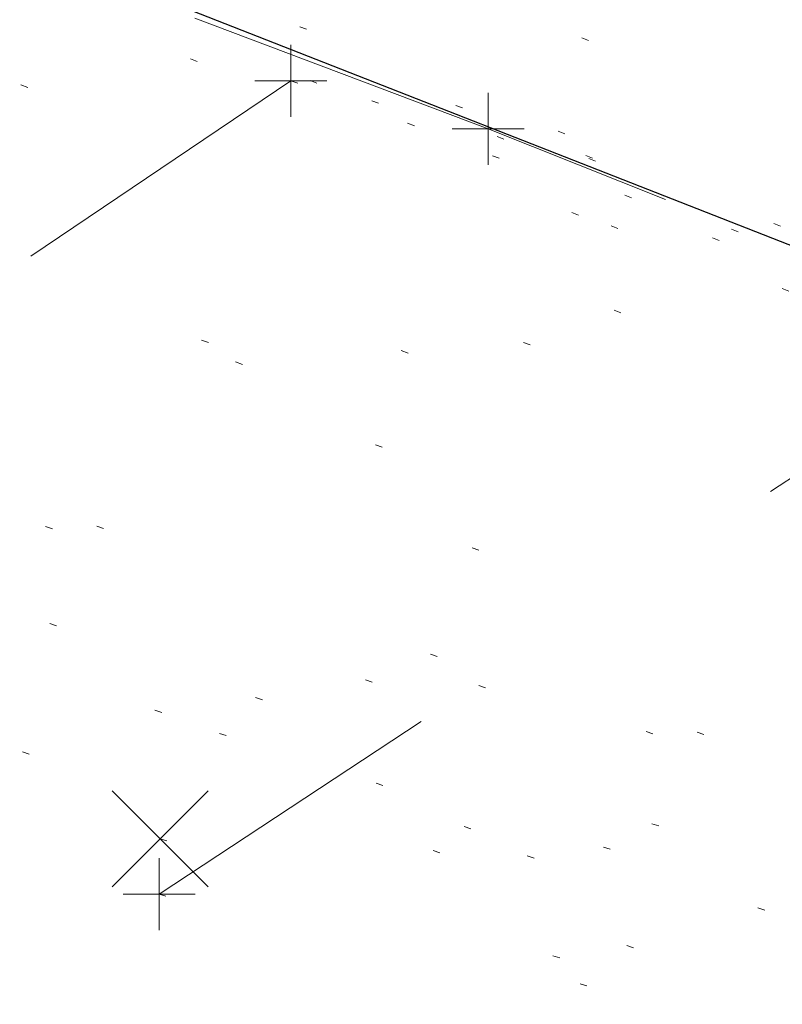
# Model space of a CAD drawing. Extents: x 413123 to 1465301, y 377724 to 504150.
# Tile 6 of 256: x 1463104 to 1463115, y 433252 to 433266. Entities that reach past the tile are written whole.
import ezdxf

# ---------------------------------------------------------------- set-up
doc = ezdxf.new("R2010")
doc.units = 0
doc.header["$MEASUREMENT"] = 0
for name, pattern in [('DGN Style 1', [8.732639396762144, 0.01453018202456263, -8.71810921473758]), ('DGN Style 3', [20.34225483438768, 14.53018202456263, -5.812072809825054]), ('DGN Style 5', [10.171127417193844, 4.35905460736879, -5.812072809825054])]:
    doc.linetypes.add(name, pattern=pattern)
for name, color, linetype, lineweight in [('PM_X_Parking_Lot_Stall', 7, 'DGN Style 5', 0), ('PV_X_Curb', 120, 'DGN Style 1', 0), ('PV_X_EOP', 7, 'DGN Style 3', 0), ('PV_X_Walk', 120, 'DGN Style 5', 0), ('SV_X_Random_Point (Construction)', 7, 'Continuous', 0)]:
    doc.layers.add(name, color=color, linetype=linetype, lineweight=lineweight)
for name, color, linetype, lineweight, transparency in [('SV_Observation (Construction)', 97, 'DGN Style 1', 0, 0.9), ('SV_Setup (Construction)', 4, 'Continuous', 30, 0.9), ('SV_X_Shot_Marker (Construction)', 40, 'Continuous', 0, 0.5)]:
    doc.layers.add(name, color=color, linetype=linetype, lineweight=lineweight, transparency=transparency)

# ---------------------------------------------------------------- blocks, each defined once
blk = doc.blocks.new('SVPT_2598')
at = {"layer": 'SV_X_Shot_Marker (Construction)', "transparency": 33554495}
for p, q in [((0, 0.02500000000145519), (0, -0.02499999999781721)), ((-0.02499999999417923, 0), (0.02500000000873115, 0))]:
    blk.add_line(p, q, dxfattribs=at)
blk.add_point((0, 0), dxfattribs=at)
blk = doc.blocks.new('X_565')
at = {"layer": 'SV_X_Random_Point (Construction)', "color": 7, "linetype": 'Continuous', "lineweight": 0, "transparency": 33554559}
for p, q in [((-0.03333333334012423, -0.03337500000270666), (0.03333333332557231, 0.03337499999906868)), ((-0.03333333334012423, 0.03337499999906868), (0.03333333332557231, -0.03337500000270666))]:
    blk.add_line(p, q, dxfattribs=at)
blk = doc.blocks.new('SVPT_2599')
at = {"layer": 'SV_X_Shot_Marker (Construction)', "transparency": 33554495}
for p, q in [((0, 0.02500000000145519), (0, -0.02499999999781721)), ((-0.02499999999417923, 3.637978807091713e-12), (0.02500000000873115, 3.637978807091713e-12))]:
    blk.add_line(p, q, dxfattribs=at)
blk.add_point((0, 3.637978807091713e-12), dxfattribs=at)
blk = doc.blocks.new('SVPT_2605')
at = {"layer": 'SV_X_Shot_Marker (Construction)', "transparency": 33554495}
for p, q in [((0, 0.02500000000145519), (0, -0.02500000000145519)), ((-0.02499999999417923, 0), (0.02499999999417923, 0))]:
    blk.add_line(p, q, dxfattribs=at)
blk.add_point((0, 0), dxfattribs=at)

msp = doc.modelspace()

# ---------------------------------------------------------------- linework, layer by layer
at = {"layer": 'PM_X_Parking_Lot_Stall', "extrusion": (0.03683874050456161, 0.02483557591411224, 0.9990125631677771), "elevation": 65230.24803663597, "flags": 128}
msp.add_lwpolyline([(-458628.0882712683, -1453894.375319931), (-458628.0882712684, -1453883.057642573)], dxfattribs=at)
at = {"layer": 'PM_X_Parking_Lot_Stall', "extrusion": (0.03465075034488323, 0.02280958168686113, 0.9991391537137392), "elevation": 61151.57165771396, "flags": 128}
msp.add_lwpolyline([(-442583.1421189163, -1459030.176186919), (-442583.1421189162, -1459043.694558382)], dxfattribs=at)
at = {"layer": 'PV_X_Curb'}
for points, knots in [([(1463034.114341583, 433358.5354235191, 570.967442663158), (1463034.382762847, 433357.8525596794, 570.9829174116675), (1463034.902669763, 433356.6746703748, 570.9791408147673), (1463036.322057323, 433354.5205973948, 570.6849760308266), (1463037.748960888, 433352.2020754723, 570.6878951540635), (1463040.018756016, 433349.1857511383, 570.9427811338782), (1463042.639031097, 433346.7780487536, 570.7955674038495), (1463044.970687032, 433345.5933757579, 570.8824061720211), (1463045.921303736, 433345.2188641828, 570.878208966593), (1463051.106075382, 433343.1762354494, 570.8553169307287), (1463056.290847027, 433341.1336067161, 570.8324248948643), (1463061.475618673, 433339.0909779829, 570.809532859), (1463062.018547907, 433338.9041474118, 570.7725412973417), (1463062.561477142, 433338.7173168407, 570.7355497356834), (1463063.104406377, 433338.5304862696, 570.6985581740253), (1463069.657625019, 433335.9461940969, 570.7210719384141), (1463076.21084366, 433333.3619019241, 570.7435857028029), (1463082.764062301, 433330.7776097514, 570.7660994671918), (1463087.246478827, 433329.0023655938, 570.8028168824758), (1463091.728895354, 433327.2271214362, 570.8395342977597), (1463096.211311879, 433325.4518772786, 570.8762517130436), (1463096.878442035, 433325.1897515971, 570.9638925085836), (1463097.545572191, 433324.9276259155, 571.0515333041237), (1463098.212702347, 433324.6655002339, 571.1391740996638), (1463104.831686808, 433322.094946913, 571.1640382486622), (1463111.45067127, 433319.524393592, 571.1889023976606), (1463118.069655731, 433316.953840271, 571.2137665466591), (1463125.957183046, 433313.9138789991, 571.1851535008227), (1463133.844710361, 433310.8739177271, 571.1565404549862), (1463141.732237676, 433307.8339564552, 571.1279274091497), (1463145.767175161, 433306.241790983, 571.1313455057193), (1463149.802112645, 433304.6496255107, 571.134763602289), (1463153.83705013, 433303.0574600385, 571.1381816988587), (1463154.355066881, 433302.8054079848, 571.0924572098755), (1463154.873083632, 433302.5533559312, 571.0467327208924), (1463155.391100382, 433302.3013038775, 571.0010082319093), (1463159.740180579, 433300.5574304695, 571.007755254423), (1463164.089260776, 433298.8135570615, 571.0145022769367), (1463168.438340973, 433297.0696836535, 571.0212492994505), (1463173.76020955, 433294.9893866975, 571.0517121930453), (1463179.082078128, 433292.9090897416, 571.0821750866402), (1463184.403946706, 433290.8287927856, 571.1126379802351), (1463184.927832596, 433290.6024130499, 571.183469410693), (1463185.451718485, 433290.3760333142, 571.254300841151), (1463185.975604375, 433290.1496535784, 571.3251322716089), (1463193.283059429, 433287.4009373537, 571.3274320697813), (1463200.590514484, 433284.6522211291, 571.3297318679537), (1463207.897969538, 433281.9035049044, 571.3320316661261), (1463214.611583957, 433279.3049910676, 571.3660593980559), (1463221.325198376, 433276.7064772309, 571.4000871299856), (1463228.038812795, 433274.1079633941, 571.4341148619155), (1463234.876881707, 433271.4003319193, 571.5030017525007), (1463241.714950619, 433268.6927004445, 571.5718886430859), (1463248.553019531, 433265.9850689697, 571.6407755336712), (1463252.53367608, 433264.4224603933, 571.6987979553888), (1463256.514332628, 433262.8598518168, 571.7568203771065), (1463260.494989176, 433261.2972432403, 571.8148427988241), (1463261.18962272, 433261.0748617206, 571.7422662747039), (1463261.884256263, 433260.8524802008, 571.6696897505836), (1463262.578889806, 433260.6300986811, 571.5971132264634), (1463267.974277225, 433258.4984942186, 571.5913249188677), (1463273.369664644, 433256.3668897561, 571.5855366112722), (1463278.765052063, 433254.2352852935, 571.5797483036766), (1463284.039124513, 433252.1341649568, 571.626583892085), (1463289.313196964, 433250.0330446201, 571.6734194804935), (1463294.587269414, 433247.9319242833, 571.7202550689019), (1463295.147837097, 433247.7325865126, 571.8045569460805), (1463295.70840478, 433247.533248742, 571.8888588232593), (1463296.268972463, 433247.3339109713, 571.9731607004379), (1463303.262539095, 433244.6091737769, 572.0038664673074), (1463310.256105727, 433241.8844365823, 572.034572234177), (1463317.249672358, 433239.1596993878, 572.0652780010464), (1463324.8255847, 433236.206749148, 572.1003223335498), (1463332.401497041, 433233.2537989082, 572.1353666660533), (1463339.977409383, 433230.3008486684, 572.1704109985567), (1463346.624217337, 433227.6724527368, 572.1699621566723), (1463353.271025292, 433225.044056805, 572.1695133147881), (1463359.917833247, 433222.4156608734, 572.1690644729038), (1463363.666535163, 433220.9685334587, 572.1740861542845), (1463367.415237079, 433219.521406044, 572.1791078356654), (1463371.163938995, 433218.0742786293, 572.1841295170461), (1463371.754596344, 433217.8301906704, 572.1047293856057), (1463372.345253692, 433217.5861027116, 572.0253292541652), (1463372.935911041, 433217.3420147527, 571.9459291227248), (1463380.338603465, 433214.4611246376, 571.9041823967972), (1463387.741295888, 433211.5802345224, 571.8624356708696), (1463395.143988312, 433208.6993444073, 571.8206889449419), (1463403.121855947, 433205.5721027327, 571.8539167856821), (1463411.099723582, 433202.4448610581, 571.8871446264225), (1463419.077591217, 433199.3176193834, 571.9203724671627), (1463419.407565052, 433199.1647159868, 571.9396248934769), (1463419.737538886, 433199.0118125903, 571.9588773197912), (1463420.067512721, 433198.8589091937, 571.9781297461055)], [0, 0, 0, 0, 0.004163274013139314, 0.007301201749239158, 0.0146979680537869, 0.01957460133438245, 0.02877745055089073, 0.03448275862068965, 0.03448275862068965, 0.03448275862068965, 0.06896551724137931, 0.06896551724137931, 0.06896551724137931, 0.1034482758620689, 0.1034482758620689, 0.1034482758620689, 0.1379310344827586, 0.1379310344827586, 0.1379310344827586, 0.1724137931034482, 0.1724137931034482, 0.1724137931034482, 0.2068965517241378, 0.2068965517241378, 0.2068965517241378, 0.2413793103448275, 0.2413793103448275, 0.2413793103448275, 0.2758620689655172, 0.2758620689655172, 0.2758620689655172, 0.3103448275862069, 0.3103448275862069, 0.3103448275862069, 0.3448275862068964, 0.3448275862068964, 0.3448275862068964, 0.3793103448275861, 0.3793103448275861, 0.3793103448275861, 0.4137931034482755, 0.4137931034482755, 0.4137931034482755, 0.4482758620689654, 0.4482758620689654, 0.4482758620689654, 0.4827586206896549, 0.4827586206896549, 0.4827586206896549, 0.5172413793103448, 0.5172413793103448, 0.5172413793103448, 0.5517241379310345, 0.5517241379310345, 0.5517241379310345, 0.5862068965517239, 0.5862068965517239, 0.5862068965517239, 0.6206896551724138, 0.6206896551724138, 0.6206896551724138, 0.6551724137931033, 0.6551724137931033, 0.6551724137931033, 0.6896551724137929, 0.6896551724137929, 0.6896551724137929, 0.7241379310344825, 0.7241379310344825, 0.7241379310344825, 0.7586206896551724, 0.7586206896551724, 0.7586206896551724, 0.7931034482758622, 0.7931034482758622, 0.7931034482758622, 0.8275862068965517, 0.8275862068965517, 0.8275862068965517, 0.8620689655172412, 0.8620689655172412, 0.8620689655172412, 0.8965517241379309, 0.8965517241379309, 0.8965517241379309, 0.9310344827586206, 0.9310344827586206, 0.9310344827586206, 0.9655172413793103, 0.9655172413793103, 0.9655172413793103, 1, 1, 1, 1]), ([(1463694.730807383, 433042.1012902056, 573.2000085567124), (1463688.122071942, 433044.6665198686, 573.2117681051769), (1463681.5133365, 433047.2317495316, 573.2235276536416), (1463674.904601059, 433049.7969791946, 573.2352872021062), (1463669.906627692, 433051.7384291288, 573.2422034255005), (1463664.908654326, 433053.679879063, 573.249119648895), (1463659.910680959, 433055.6213289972, 573.2560358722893), (1463659.31440991, 433055.8530469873, 573.3282538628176), (1463658.718138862, 433056.0847649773, 573.400471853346), (1463658.121867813, 433056.3164829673, 573.4726898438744), (1463656.811811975, 433056.8455353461, 573.4691755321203), (1463655.501756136, 433057.3745877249, 573.4656612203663), (1463654.191700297, 433057.9036401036, 573.4621469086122), (1463647.078403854, 433060.7016199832, 573.4311409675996), (1463639.965107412, 433063.4995998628, 573.4001350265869), (1463632.851810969, 433066.2975797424, 573.3691290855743), (1463626.603526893, 433068.7760307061, 573.3262890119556), (1463620.355242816, 433071.25448167, 573.2834489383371), (1463614.10695874, 433073.7329326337, 573.2406088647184), (1463606.821724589, 433076.5483492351, 573.1778320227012), (1463599.536490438, 433079.3637658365, 573.1150551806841), (1463592.251256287, 433082.1791824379, 573.052278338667), (1463585.048675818, 433085.0513616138, 572.9767093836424), (1463577.846095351, 433087.9235407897, 572.901140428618), (1463570.643514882, 433090.7957199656, 572.8255714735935), (1463568.520856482, 433091.6009161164, 572.8136526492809), (1463566.398198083, 433092.4061122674, 572.8017338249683), (1463564.275539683, 433093.2113084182, 572.7898150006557), (1463563.658286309, 433093.4932407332, 572.723361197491), (1463563.041032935, 433093.7751730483, 572.6569073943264), (1463562.423779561, 433094.0571053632, 572.5904535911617), (1463557.897842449, 433095.8076798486, 572.5495712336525), (1463553.371905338, 433097.5582543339, 572.5086888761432), (1463548.845968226, 433099.3088288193, 572.4678065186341), (1463541.746736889, 433102.0973839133, 572.4116307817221), (1463534.647505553, 433104.8859390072, 572.3554550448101), (1463527.548274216, 433107.6744941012, 572.2992793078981), (1463527.099574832, 433107.8541490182, 572.3819727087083), (1463526.650875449, 433108.0338039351, 572.4646661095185), (1463526.202176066, 433108.2134588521, 572.5473595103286), (1463518.442801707, 433111.2934591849, 572.5872886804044), (1463510.683427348, 433114.3734595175, 572.6272178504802), (1463502.924052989, 433117.4534598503, 572.6671470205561), (1463495.101662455, 433120.5759616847, 572.6180249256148), (1463487.279271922, 433123.6984635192, 572.5689028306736), (1463479.456881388, 433126.8209653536, 572.5197807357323), (1463474.540841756, 433128.7396558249, 572.5305568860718), (1463469.624802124, 433130.6583462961, 572.5413330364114), (1463464.708762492, 433132.5770367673, 572.5521091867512), (1463464.15178183, 433132.7738995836, 572.4839343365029), (1463463.594801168, 433132.9707623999, 572.4157594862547), (1463463.037820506, 433133.1676252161, 572.3475846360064), (1463455.395093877, 433136.1460172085, 572.2965798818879), (1463447.752367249, 433139.1244092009, 572.2455751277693), (1463440.10964062, 433142.1028011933, 572.1945703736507), (1463439.463345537, 433142.3911085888, 572.2249332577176), (1463438.817050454, 433142.6794159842, 572.2552961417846), (1463438.170755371, 433142.9677233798, 572.2856590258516), (1463431.589276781, 433145.5431962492, 572.3185177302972), (1463425.007798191, 433148.1186691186, 572.351376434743), (1463418.4263196, 433150.6941419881, 572.3842351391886), (1463413.565512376, 433152.6091060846, 572.3506952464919), (1463408.704705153, 433154.5240701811, 572.3171553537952), (1463403.843897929, 433156.4390342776, 572.2836154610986), (1463402.295983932, 433157.0721267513, 572.2966227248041), (1463400.748069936, 433157.7052192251, 572.3096299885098), (1463399.20015594, 433158.3383116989, 572.3226372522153), (1463398.571326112, 433158.6030358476, 572.2531442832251), (1463397.942496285, 433158.8677599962, 572.1836513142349), (1463397.313666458, 433159.1324841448, 572.1141583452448), (1463389.499427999, 433162.1494767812, 572.1431257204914), (1463381.68518954, 433165.1664694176, 572.172093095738), (1463373.87095108, 433168.1834620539, 572.2010604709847), (1463373.202610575, 433168.4242856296, 572.2485422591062), (1463372.53427007, 433168.6651092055, 572.2960240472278), (1463371.865929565, 433168.9059327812, 572.3435058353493), (1463366.852918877, 433170.8940812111, 572.309207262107), (1463361.839908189, 433172.882229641, 572.2749086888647), (1463356.826897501, 433174.8703780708, 572.2406101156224), (1463350.263613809, 433177.4130764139, 572.2105829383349), (1463343.700330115, 433179.955774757, 572.1805557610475), (1463337.137046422, 433182.4984731, 572.1505285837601), (1463332.732110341, 433184.1753668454, 572.1399057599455), (1463328.327174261, 433185.8522605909, 572.129282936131), (1463323.922238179, 433187.5291543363, 572.1186601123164), (1463323.550514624, 433187.6736224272, 572.0672464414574), (1463323.17879107, 433187.8180905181, 572.0158327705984), (1463322.807067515, 433187.9625586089, 571.9644190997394), (1463314.242457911, 433191.4677850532, 571.9189611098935), (1463305.677848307, 433194.9730114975, 571.8735031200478), (1463297.113238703, 433198.4782379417, 571.8280451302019), (1463296.447798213, 433198.6498683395, 571.8729159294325), (1463295.782357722, 433198.8214987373, 571.917786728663), (1463295.116917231, 433198.9931291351, 571.9626575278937), (1463288.43623397, 433201.6173953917, 571.9595616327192), (1463281.755550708, 433204.2416616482, 571.9564657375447), (1463275.074867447, 433206.8659279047, 571.9533698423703), (1463270.698621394, 433208.5836220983, 571.955071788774), (1463266.322375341, 433210.3013162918, 571.9567737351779), (1463261.946129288, 433212.0190104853, 571.9584756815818), (1463261.255964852, 433212.2907585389, 571.8814296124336), (1463260.565800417, 433212.5625065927, 571.8043835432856), (1463259.875635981, 433212.8342546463, 571.7273374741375), (1463253.221984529, 433215.4661261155, 571.684237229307), (1463246.568333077, 433218.0979975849, 571.6411369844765), (1463239.914681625, 433220.7298690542, 571.5980367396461), (1463232.697418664, 433223.5591135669, 571.584901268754), (1463225.480155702, 433226.3883580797, 571.5717657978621), (1463218.262892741, 433229.2176025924, 571.5586303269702), (1463212.689928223, 433231.3845503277, 571.501804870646), (1463207.116963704, 433233.5514980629, 571.4449794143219), (1463201.543999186, 433235.7184457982, 571.3881539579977), (1463197.702392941, 433237.2969398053, 571.3824755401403), (1463193.860786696, 433238.8754338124, 571.376797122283), (1463190.01918045, 433240.4539278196, 571.3711187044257), (1463189.420555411, 433240.6641899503, 571.4587546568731), (1463188.821930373, 433240.874452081, 571.5463906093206), (1463188.223305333, 433241.0847142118, 571.6340265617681), (1463185.054584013, 433242.3131517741, 571.6250500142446), (1463181.885862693, 433243.5415893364, 571.6160734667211), (1463178.717141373, 433244.7700268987, 571.6070969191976), (1463171.181422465, 433247.7347391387, 571.5342143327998), (1463163.645703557, 433250.6994513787, 571.4613317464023), (1463156.10998465, 433253.6641636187, 571.3884491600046), (1463148.761307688, 433256.5197229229, 571.322577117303), (1463141.412630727, 433259.3752822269, 571.2567050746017), (1463134.063953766, 433262.2308415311, 571.1908330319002), (1463126.984343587, 433264.9936274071, 571.2120531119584), (1463119.904733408, 433267.756413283, 571.2332731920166), (1463112.82512323, 433270.519199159, 571.2544932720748), (1463106.948373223, 433272.8554993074, 571.272380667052), (1463101.071623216, 433275.1917994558, 571.290268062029), (1463095.19487321, 433277.5280996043, 571.3081554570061), (1463087.382378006, 433280.5556578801, 571.2445784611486), (1463079.569882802, 433283.583216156, 571.1810014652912), (1463071.757387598, 433286.6107744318, 571.1174244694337), (1463067.011834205, 433288.4980060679, 571.0790224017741), (1463062.266280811, 433290.385237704, 571.0406203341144), (1463057.520727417, 433292.27246934, 571.0022182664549), (1463052.596696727, 433294.1302708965, 570.9741905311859), (1463047.672666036, 433295.988072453, 570.946162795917), (1463042.748635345, 433297.8458740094, 570.9181350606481), (1463040.996474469, 433298.028892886, 570.6600759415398), (1463037.884741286, 433298.0614564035, 570.3732611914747), (1463033.533792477, 433297.4811137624, 570.213053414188), (1463028.578927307, 433295.8351240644, 570.8846791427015), (1463025.750437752, 433293.3300609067, 570.5443428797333), (1463024.222435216, 433291.00068514, 570.5092220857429), (1463023.412434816, 433289.7658735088, 570.490604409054), (1463022.602434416, 433288.5310618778, 570.4719867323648), (1463021.792434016, 433287.2962502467, 570.4533690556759), (1463021.001432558, 433285.3732457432, 570.5012869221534), (1463020.2104311, 433283.4502412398, 570.549204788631), (1463019.419429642, 433281.5272367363, 570.5971226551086), (1463018.531487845, 433279.3825151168, 570.6481372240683), (1463017.643546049, 433277.2377934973, 570.6991517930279), (1463016.755604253, 433275.0930718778, 570.7501663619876), (1463014.741467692, 433270.0950215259, 570.9656913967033), (1463012.727331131, 433265.096971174, 571.181216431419), (1463010.71319457, 433260.0989208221, 571.3967414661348)], [0, 0, 0, 0, 0.01923076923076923, 0.01923076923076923, 0.01923076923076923, 0.03846153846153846, 0.03846153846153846, 0.03846153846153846, 0.05769230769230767, 0.05769230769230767, 0.05769230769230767, 0.07692307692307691, 0.07692307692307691, 0.07692307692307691, 0.09615384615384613, 0.09615384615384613, 0.09615384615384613, 0.1153846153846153, 0.1153846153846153, 0.1153846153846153, 0.1346153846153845, 0.1346153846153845, 0.1346153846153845, 0.1538461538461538, 0.1538461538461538, 0.1538461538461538, 0.1730769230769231, 0.1730769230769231, 0.1730769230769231, 0.1923076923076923, 0.1923076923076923, 0.1923076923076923, 0.2115384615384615, 0.2115384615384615, 0.2115384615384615, 0.2307692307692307, 0.2307692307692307, 0.2307692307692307, 0.25, 0.25, 0.25, 0.269230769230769, 0.269230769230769, 0.269230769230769, 0.2884615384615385, 0.2884615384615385, 0.2884615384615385, 0.3076923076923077, 0.3076923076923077, 0.3076923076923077, 0.3269230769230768, 0.3269230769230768, 0.3269230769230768, 0.3461538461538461, 0.3461538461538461, 0.3461538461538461, 0.3653846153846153, 0.3653846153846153, 0.3653846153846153, 0.3846153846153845, 0.3846153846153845, 0.3846153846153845, 0.4038461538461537, 0.4038461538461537, 0.4038461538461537, 0.423076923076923, 0.423076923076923, 0.423076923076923, 0.4423076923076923, 0.4423076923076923, 0.4423076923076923, 0.4615384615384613, 0.4615384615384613, 0.4615384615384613, 0.4807692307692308, 0.4807692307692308, 0.4807692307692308, 0.5, 0.5, 0.5, 0.5192307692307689, 0.5192307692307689, 0.5192307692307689, 0.538461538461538, 0.538461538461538, 0.538461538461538, 0.5576923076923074, 0.5576923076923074, 0.5576923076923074, 0.576923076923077, 0.576923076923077, 0.576923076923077, 0.5961538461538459, 0.5961538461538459, 0.5961538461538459, 0.6153846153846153, 0.6153846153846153, 0.6153846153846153, 0.6346153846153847, 0.6346153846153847, 0.6346153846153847, 0.6538461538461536, 0.6538461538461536, 0.6538461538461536, 0.673076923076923, 0.673076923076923, 0.673076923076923, 0.6923076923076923, 0.6923076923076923, 0.6923076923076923, 0.7115384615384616, 0.7115384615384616, 0.7115384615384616, 0.7307692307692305, 0.7307692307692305, 0.7307692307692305, 0.7499999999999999, 0.7499999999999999, 0.7499999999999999, 0.7692307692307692, 0.7692307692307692, 0.7692307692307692, 0.7884615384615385, 0.7884615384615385, 0.7884615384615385, 0.8076923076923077, 0.8076923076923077, 0.8076923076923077, 0.826923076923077, 0.826923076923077, 0.826923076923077, 0.846153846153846, 0.846153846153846, 0.846153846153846, 0.8653846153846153, 0.8653846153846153, 0.8653846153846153, 0.8846153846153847, 0.8846153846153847, 0.8846153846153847, 0.9038461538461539, 0.9038461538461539, 0.9038461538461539, 0.9087225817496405, 0.9125585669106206, 0.9159702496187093, 0.9230769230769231, 0.9230769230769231, 0.9230769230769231, 0.9423076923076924, 0.9423076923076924, 0.9423076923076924, 0.9615384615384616, 0.9615384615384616, 0.9615384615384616, 0.9807692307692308, 0.9807692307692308, 0.9807692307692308, 1, 1, 1, 1])]:
    msp.add_open_spline(points, degree=3, knots=knots, dxfattribs=at)
at = {"layer": 'PV_X_EOP'}
for points, knots in [([(1463033.539703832, 433358.668730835, 570.9312826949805), (1463033.78085339, 433357.7791180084, 570.9319642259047), (1463034.311810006, 433356.414696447, 570.9129230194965), (1463035.936664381, 433354.210215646, 570.7574772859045), (1463037.392149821, 433351.9520015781, 570.7191112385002), (1463039.598433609, 433348.7987445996, 570.7996873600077), (1463042.441302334, 433346.5539274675, 570.6747714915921), (1463044.712350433, 433345.0075174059, 570.6881225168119), (1463045.691659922, 433344.6760572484, 570.6008205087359), (1463046.330306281, 433344.4598990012, 570.5438874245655), (1463046.96895264, 433344.243740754, 570.486954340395), (1463047.607598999, 433344.0275825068, 570.4300212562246), (1463047.46569072, 433343.5095853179, 570.4737916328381), (1463047.32378244, 433342.9915881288, 570.5175620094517), (1463047.181874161, 433342.4735909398, 570.5613323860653), (1463047.962688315, 433342.1715041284, 570.5523071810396), (1463048.74350247, 433341.8694173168, 570.5432819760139), (1463049.524316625, 433341.5673305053, 570.5342567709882), (1463049.723445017, 433342.0454324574, 570.5031497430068), (1463049.92257341, 433342.5235344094, 570.4720427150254), (1463050.121701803, 433343.0016363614, 570.4409356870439), (1463054.363252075, 433341.3299102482, 570.4898514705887), (1463058.604802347, 433339.658184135, 570.5387672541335), (1463062.84635262, 433337.9864580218, 570.5876830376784), (1463069.380437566, 433335.4247592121, 570.6248076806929), (1463075.914522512, 433332.8630604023, 570.6619323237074), (1463082.448607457, 433330.3013615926, 570.699056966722), (1463087.637972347, 433328.22388055, 570.7205322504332), (1463092.827337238, 433326.1463995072, 570.7420075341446), (1463098.016702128, 433324.0689184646, 570.7634828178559), (1463104.657268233, 433321.5116641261, 570.769767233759), (1463111.297834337, 433318.9544097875, 570.7760516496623), (1463117.938400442, 433316.3971554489, 570.7823360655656), (1463125.924840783, 433313.2674390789, 570.73748834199), (1463133.911281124, 433310.1377227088, 570.6926406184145), (1463141.897721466, 433307.0080063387, 570.647792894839), (1463141.717745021, 433306.5125578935, 570.6799613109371), (1463141.537768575, 433306.0171094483, 570.7121297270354), (1463141.35779213, 433305.5216610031, 570.7442981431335), (1463142.229950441, 433305.2201381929, 570.7485050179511), (1463143.102108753, 433304.9186153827, 570.7527118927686), (1463143.974267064, 433304.6170925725, 570.7569187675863), (1463144.185348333, 433305.0788176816, 570.735481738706), (1463144.396429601, 433305.5405427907, 570.7140447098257), (1463144.607510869, 433306.0022678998, 570.6926076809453), (1463147.58473388, 433304.8543661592, 570.7341019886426), (1463150.56195689, 433303.7064644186, 570.7755962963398), (1463153.539179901, 433302.558562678, 570.817090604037), (1463158.44037952, 433300.5705139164, 570.826934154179), (1463163.341579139, 433298.5824651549, 570.8367777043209), (1463168.242778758, 433296.5944163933, 570.8466212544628), (1463174.091388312, 433294.2251577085, 570.8787504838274), (1463179.939997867, 433291.8558990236, 570.9108797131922), (1463185.788607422, 433289.4866403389, 570.9430089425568), (1463193.090936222, 433286.8080451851, 571.0096381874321), (1463200.393265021, 433284.1294500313, 571.0762674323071), (1463207.695593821, 433281.4508548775, 571.1428966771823), (1463214.34865388, 433278.828976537, 571.1804566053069), (1463221.001713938, 433276.2070981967, 571.2180165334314), (1463227.654773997, 433273.5852198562, 571.2555764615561), (1463234.593717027, 433270.8614597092, 571.311327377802), (1463241.532660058, 433268.1376995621, 571.3670782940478), (1463248.471603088, 433265.413939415, 571.4228292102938), (1463251.006317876, 433264.4249023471, 571.4376305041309), (1463253.541032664, 433263.4358652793, 571.452431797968), (1463256.075747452, 433262.4468282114, 571.4672330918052), (1463255.94008792, 433261.9072334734, 571.4705339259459), (1463255.804428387, 433261.3676387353, 571.4738347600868), (1463255.668768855, 433260.8280439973, 571.4771355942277), (1463256.445551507, 433260.5848901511, 571.4871075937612), (1463257.222334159, 433260.3417363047, 571.4970795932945), (1463257.999116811, 433260.0985824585, 571.507051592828), (1463258.226294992, 433260.5106164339, 571.4958264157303), (1463258.453473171, 433260.9226504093, 571.4846012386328), (1463258.680651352, 433261.3346843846, 571.4733760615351), (1463259.925804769, 433260.8493021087, 571.4829525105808), (1463261.170958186, 433260.3639198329, 571.4925289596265), (1463262.416111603, 433259.878537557, 571.5021054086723), (1463267.791649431, 433257.7869022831, 571.5241727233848), (1463273.167187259, 433255.6952670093, 571.5462400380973), (1463278.542725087, 433253.6036317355, 571.5683073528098), (1463284.352399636, 433251.3217999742, 571.5814787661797), (1463290.162074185, 433249.039968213, 571.5946501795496), (1463295.971748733, 433246.7581364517, 571.6078215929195), (1463302.949122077, 433244.0521724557, 571.6351321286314), (1463309.926495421, 433241.3462084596, 571.6624426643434), (1463316.903868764, 433238.6402444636, 571.6897532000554), (1463324.563747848, 433235.6405621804, 571.7285381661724), (1463332.223626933, 433232.6408798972, 571.7673231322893), (1463339.883506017, 433229.641197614, 571.8061080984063), (1463346.449952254, 433227.0690864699, 571.8205958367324), (1463353.01639849, 433224.4969753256, 571.8350835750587), (1463359.582844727, 433221.9248641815, 571.8495713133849), (1463363.961849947, 433220.2403229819, 571.8408310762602), (1463368.340855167, 433218.5557817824, 571.8320908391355), (1463372.719860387, 433216.8712405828, 571.8233506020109), (1463380.126525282, 433213.9587859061, 571.7905530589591), (1463387.533190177, 433211.0463312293, 571.7577555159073), (1463394.939855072, 433208.1338765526, 571.7249579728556), (1463402.425974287, 433205.1637758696, 571.7534560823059), (1463409.912093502, 433202.1936751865, 571.7819541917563), (1463417.398212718, 433199.2235745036, 571.8104523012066), (1463417.229394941, 433198.7682275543, 571.8194733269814), (1463417.060577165, 433198.3128806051, 571.8284943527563), (1463416.891759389, 433197.8575336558, 571.8375153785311), (1463417.692446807, 433197.4966240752, 571.8487103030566), (1463418.493134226, 433197.1357144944, 571.859905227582), (1463419.293821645, 433196.7748049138, 571.8711001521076), (1463419.475032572, 433197.247288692, 571.8477905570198), (1463419.6562435, 433197.7197724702, 571.8244809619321), (1463419.837454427, 433198.1922562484, 571.8011713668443), (1463419.83781155, 433198.2226624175, 571.7953862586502), (1463419.838168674, 433198.2530685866, 571.789601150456), (1463419.838525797, 433198.2834747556, 571.7838160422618)], [0, 0, 0, 0, 0.003968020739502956, 0.006425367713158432, 0.01199892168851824, 0.01581541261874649, 0.02326256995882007, 0.02777777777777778, 0.02777777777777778, 0.02777777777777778, 0.05555555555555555, 0.05555555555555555, 0.05555555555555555, 0.08333333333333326, 0.08333333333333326, 0.08333333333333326, 0.1111111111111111, 0.1111111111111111, 0.1111111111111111, 0.1388888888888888, 0.1388888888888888, 0.1388888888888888, 0.1666666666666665, 0.1666666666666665, 0.1666666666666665, 0.1944444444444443, 0.1944444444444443, 0.1944444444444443, 0.2222222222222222, 0.2222222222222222, 0.2222222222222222, 0.25, 0.25, 0.25, 0.2777777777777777, 0.2777777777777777, 0.2777777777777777, 0.3055555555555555, 0.3055555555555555, 0.3055555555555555, 0.333333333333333, 0.333333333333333, 0.333333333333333, 0.3611111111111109, 0.3611111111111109, 0.3611111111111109, 0.3888888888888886, 0.3888888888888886, 0.3888888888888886, 0.4166666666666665, 0.4166666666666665, 0.4166666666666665, 0.4444444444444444, 0.4444444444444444, 0.4444444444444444, 0.472222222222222, 0.472222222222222, 0.472222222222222, 0.5, 0.5, 0.5, 0.5277777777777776, 0.5277777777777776, 0.5277777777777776, 0.5555555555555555, 0.5555555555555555, 0.5555555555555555, 0.5833333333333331, 0.5833333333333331, 0.5833333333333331, 0.6111111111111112, 0.6111111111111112, 0.6111111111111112, 0.638888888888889, 0.638888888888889, 0.638888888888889, 0.6666666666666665, 0.6666666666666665, 0.6666666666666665, 0.6944444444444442, 0.6944444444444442, 0.6944444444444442, 0.722222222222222, 0.722222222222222, 0.722222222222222, 0.7499999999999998, 0.7499999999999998, 0.7499999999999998, 0.7777777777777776, 0.7777777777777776, 0.7777777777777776, 0.8055555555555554, 0.8055555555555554, 0.8055555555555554, 0.8333333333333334, 0.8333333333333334, 0.8333333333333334, 0.861111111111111, 0.861111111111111, 0.861111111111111, 0.8888888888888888, 0.8888888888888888, 0.8888888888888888, 0.9166666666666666, 0.9166666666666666, 0.9166666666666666, 0.9444444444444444, 0.9444444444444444, 0.9444444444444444, 0.9722222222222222, 0.9722222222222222, 0.9722222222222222, 1, 1, 1, 1]), ([(1463695.37345491, 433042.3269481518, 573.2056029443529), (1463695.118355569, 433042.4173281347, 573.1929567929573), (1463694.863256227, 433042.5077081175, 573.1803106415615), (1463694.608156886, 433042.5980881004, 573.1676644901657), (1463688.127196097, 433045.133574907, 573.1638691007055), (1463681.646235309, 433047.6690617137, 573.1600737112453), (1463675.165274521, 433050.2045485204, 573.1562783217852), (1463668.255959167, 433052.9440202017, 573.1540820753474), (1463661.346643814, 433055.6834918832, 573.1518858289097), (1463654.437328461, 433058.4229635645, 573.149689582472), (1463647.338400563, 433061.2071824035, 573.1301154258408), (1463640.239472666, 433063.9914012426, 573.1105412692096), (1463633.140544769, 433066.7756200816, 573.0909671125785), (1463626.823799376, 433069.2202639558, 573.0453158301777), (1463620.507053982, 433071.6649078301, 572.999664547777), (1463614.190308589, 433074.1095517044, 572.9540132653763), (1463606.930945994, 433076.9629614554, 572.8967218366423), (1463599.671583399, 433079.8163712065, 572.8394304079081), (1463592.412220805, 433082.6697809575, 572.7821389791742), (1463585.208613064, 433085.5359198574, 572.7224006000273), (1463578.005005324, 433088.4020587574, 572.6626622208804), (1463570.801397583, 433091.2681976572, 572.6029238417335), (1463563.539543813, 433094.1288766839, 572.5195568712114), (1463556.277690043, 433096.9895557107, 572.4361899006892), (1463549.015836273, 433099.8502347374, 572.3528229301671), (1463541.464235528, 433102.896740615, 572.3143753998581), (1463533.912634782, 433105.9432464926, 572.2759278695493), (1463526.361034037, 433108.9897523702, 572.2374803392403), (1463524.510466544, 433109.6486739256, 572.222419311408), (1463522.659899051, 433110.307595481, 572.2073582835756), (1463520.809331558, 433110.9665170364, 572.1922972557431), (1463520.996148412, 433111.478044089, 572.2051758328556), (1463521.182965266, 433111.9895711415, 572.2180544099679), (1463521.36978212, 433112.5010981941, 572.2309329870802), (1463520.520611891, 433112.8412018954, 572.2365752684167), (1463519.671441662, 433113.1813055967, 572.2422175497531), (1463518.822271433, 433113.5214092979, 572.2478598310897), (1463518.644435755, 433113.0349413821, 572.2388127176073), (1463518.466600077, 433112.5484734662, 572.229765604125), (1463518.288764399, 433112.0620055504, 572.2207184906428), (1463514.835464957, 433113.4033588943, 572.2367800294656), (1463511.382165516, 433114.7447122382, 572.2528415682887), (1463507.928866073, 433116.0860655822, 572.2689031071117), (1463493.594865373, 433121.7420238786, 572.2482959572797), (1463479.260864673, 433127.3979821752, 572.2276888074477), (1463464.926863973, 433133.0539404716, 572.2070816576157), (1463449.455525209, 433139.0728186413, 572.1640707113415), (1463433.984186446, 433145.0916968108, 572.1210597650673), (1463418.512847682, 433151.1105749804, 572.0780488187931), (1463413.328996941, 433153.1553309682, 572.0135393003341), (1463408.145146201, 433155.200086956, 571.9490297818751), (1463402.961295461, 433157.2448429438, 571.8845202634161), (1463403.132465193, 433157.7716799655, 571.9190447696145), (1463403.303634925, 433158.2985169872, 571.953569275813), (1463403.474804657, 433158.825354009, 571.9880937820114), (1463402.600267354, 433159.1613721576, 571.9863420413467), (1463401.725730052, 433159.4973903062, 571.984590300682), (1463400.851192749, 433159.8334084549, 571.9828385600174), (1463400.653049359, 433159.3552482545, 571.9439093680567), (1463400.454905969, 433158.8770880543, 571.9049801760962), (1463400.256762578, 433158.3989278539, 571.8660509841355), (1463399.322085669, 433158.774478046, 571.9116587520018), (1463398.387408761, 433159.150028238, 571.9572665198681), (1463397.452731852, 433159.5255784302, 572.0028742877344), (1463389.04126259, 433162.8168634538, 571.9920574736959), (1463380.629793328, 433166.1081484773, 571.9812406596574), (1463372.218324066, 433169.3994335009, 571.9704238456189), (1463367.156032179, 433171.3851717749, 571.9528553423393), (1463362.093740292, 433173.370910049, 571.9352868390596), (1463357.031448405, 433175.3566483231, 571.91771833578), (1463350.485608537, 433177.9162151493, 571.9032139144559), (1463343.93976867, 433180.4757819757, 571.8887094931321), (1463337.393928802, 433183.0353488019, 571.8742050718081), (1463332.955818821, 433184.7683232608, 571.8612483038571), (1463328.517708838, 433186.5012977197, 571.8482915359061), (1463324.079598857, 433188.2342721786, 571.835334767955), (1463307.834725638, 433194.592922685, 571.7755947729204), (1463291.58985242, 433200.9515731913, 571.7158547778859), (1463275.344979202, 433207.3102236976, 571.6561147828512), (1463270.255842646, 433209.3105723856, 571.6395679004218), (1463265.16670609, 433211.3109210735, 571.6230210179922), (1463260.077569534, 433213.3112697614, 571.6064741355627), (1463253.452444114, 433215.9179517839, 571.5595870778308), (1463246.827318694, 433218.5246338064, 571.5127000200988), (1463240.202193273, 433221.1313158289, 571.4658129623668), (1463232.962477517, 433223.9732301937, 571.4532933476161), (1463225.722761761, 433226.8151445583, 571.4407737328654), (1463218.483046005, 433229.6570589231, 571.4282541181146), (1463212.90690448, 433231.8646312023, 571.4088467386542), (1463207.330762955, 433234.0722034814, 571.3894393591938), (1463201.754621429, 433236.2797757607, 571.3700319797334), (1463194.142429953, 433239.2572758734, 571.3409586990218), (1463186.530238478, 433242.2347759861, 571.3118854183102), (1463178.918047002, 433245.2122760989, 571.2828121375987), (1463169.428496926, 433248.9128530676, 571.1919051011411), (1463159.93894685, 433252.6134300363, 571.1009980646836), (1463150.449396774, 433256.314007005, 571.0100910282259), (1463145.077359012, 433258.4557943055, 570.9673048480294), (1463139.70532125, 433260.5975816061, 570.9245186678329), (1463134.333283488, 433262.7393689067, 570.8817324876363), (1463132.297653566, 433263.5246301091, 570.8037126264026), (1463130.262023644, 433264.3098913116, 570.7256927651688), (1463128.226393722, 433265.0951525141, 570.6476729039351), (1463128.413443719, 433265.4813551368, 570.6980714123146), (1463128.600493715, 433265.8675577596, 570.748469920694), (1463128.787543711, 433266.2537603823, 570.7988684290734), (1463127.919822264, 433266.676285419, 570.7925938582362), (1463127.052100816, 433267.0988104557, 570.786319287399), (1463126.184379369, 433267.5213354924, 570.7800447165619), (1463126.004706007, 433267.0870623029, 570.7088488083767), (1463125.825032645, 433266.6527891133, 570.6376529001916), (1463125.645359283, 433266.2185159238, 570.5664569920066), (1463121.458270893, 433267.8591123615, 570.6667666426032), (1463117.271182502, 433269.4997087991, 570.7670762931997), (1463113.084094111, 433271.1403052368, 570.8673859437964), (1463107.189564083, 433273.4271367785, 570.8747985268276), (1463101.295034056, 433275.7139683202, 570.8822111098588), (1463095.400504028, 433278.0007998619, 570.88962369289), (1463087.576983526, 433281.0591137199, 570.8606773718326), (1463079.753463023, 433284.117427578, 570.8317310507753), (1463071.92994252, 433287.175741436, 570.8027847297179), (1463067.216062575, 433289.0371870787, 570.7609532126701), (1463062.502182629, 433290.8986327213, 570.7191216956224), (1463057.788302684, 433292.7600783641, 570.6772901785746), (1463055.438489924, 433293.6549933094, 570.597871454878), (1463053.088677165, 433294.5499082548, 570.5184527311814), (1463050.738864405, 433295.4448232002, 570.4390340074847), (1463050.919405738, 433295.974786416, 570.493206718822), (1463051.099947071, 433296.5047496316, 570.547379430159), (1463051.280488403, 433297.0347128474, 570.6015521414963), (1463050.479713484, 433297.3478403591, 570.5996470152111), (1463049.678938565, 433297.660967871, 570.5977418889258), (1463048.878163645, 433297.9740953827, 570.5958367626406), (1463048.616684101, 433297.4827268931, 570.554312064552), (1463048.355204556, 433296.9913584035, 570.5127873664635), (1463048.093725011, 433296.499989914, 570.471262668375), (1463046.16244202, 433297.1796919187, 570.4532430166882), (1463044.231159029, 433297.8593939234, 570.4352233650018), (1463042.299876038, 433298.5390959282, 570.4172037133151), (1463040.683227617, 433298.6270722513, 570.3881765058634), (1463037.665619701, 433298.5647521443, 570.3323767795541), (1463033.387011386, 433297.9238663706, 570.2772123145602), (1463028.240821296, 433296.3164198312, 570.1397972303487), (1463025.314393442, 433293.7317706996, 570.0019896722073), (1463023.773730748, 433291.3674614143, 569.9858104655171), (1463022.862373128, 433289.9688870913, 569.9762398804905), (1463021.951015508, 433288.5703127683, 569.966669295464), (1463021.039657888, 433287.1717384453, 569.9570987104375)], [0, 0, 0, 0, 0.02083333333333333, 0.02083333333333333, 0.02083333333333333, 0.04166666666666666, 0.04166666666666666, 0.04166666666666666, 0.06249999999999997, 0.06249999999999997, 0.06249999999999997, 0.08333333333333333, 0.08333333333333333, 0.08333333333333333, 0.1041666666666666, 0.1041666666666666, 0.1041666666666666, 0.1249999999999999, 0.1249999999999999, 0.1249999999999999, 0.1458333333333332, 0.1458333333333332, 0.1458333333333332, 0.1666666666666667, 0.1666666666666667, 0.1666666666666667, 0.1875, 0.1875, 0.1875, 0.2083333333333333, 0.2083333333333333, 0.2083333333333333, 0.2291666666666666, 0.2291666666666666, 0.2291666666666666, 0.2499999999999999, 0.2499999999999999, 0.2499999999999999, 0.2708333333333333, 0.2708333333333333, 0.2708333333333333, 0.2916666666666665, 0.2916666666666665, 0.2916666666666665, 0.3125, 0.3125, 0.3125, 0.3333333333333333, 0.3333333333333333, 0.3333333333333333, 0.3541666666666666, 0.3541666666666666, 0.3541666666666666, 0.375, 0.375, 0.375, 0.3958333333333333, 0.3958333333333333, 0.3958333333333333, 0.4166666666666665, 0.4166666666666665, 0.4166666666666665, 0.4374999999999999, 0.4374999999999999, 0.4374999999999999, 0.4583333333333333, 0.4583333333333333, 0.4583333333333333, 0.4791666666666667, 0.4791666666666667, 0.4791666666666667, 0.4999999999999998, 0.4999999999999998, 0.4999999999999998, 0.5208333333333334, 0.5208333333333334, 0.5208333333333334, 0.5416666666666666, 0.5416666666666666, 0.5416666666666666, 0.5624999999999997, 0.5624999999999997, 0.5624999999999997, 0.5833333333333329, 0.5833333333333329, 0.5833333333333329, 0.6041666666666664, 0.6041666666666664, 0.6041666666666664, 0.625, 0.625, 0.625, 0.6458333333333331, 0.6458333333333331, 0.6458333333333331, 0.6666666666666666, 0.6666666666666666, 0.6666666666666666, 0.6875, 0.6875, 0.6875, 0.7083333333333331, 0.7083333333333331, 0.7083333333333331, 0.7291666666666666, 0.7291666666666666, 0.7291666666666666, 0.75, 0.75, 0.75, 0.7708333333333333, 0.7708333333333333, 0.7708333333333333, 0.7916666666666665, 0.7916666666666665, 0.7916666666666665, 0.8125, 0.8125, 0.8125, 0.8333333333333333, 0.8333333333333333, 0.8333333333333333, 0.8541666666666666, 0.8541666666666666, 0.8541666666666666, 0.875, 0.875, 0.875, 0.8958333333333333, 0.8958333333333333, 0.8958333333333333, 0.9166666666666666, 0.9166666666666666, 0.9166666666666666, 0.9375, 0.9375, 0.9375, 0.9583333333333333, 0.9583333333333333, 0.9583333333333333, 0.9631710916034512, 0.9674286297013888, 0.9713421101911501, 0.9791666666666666, 0.9791666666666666, 0.9791666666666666, 1, 1, 1, 1])]:
    msp.add_open_spline(points, degree=3, knots=knots, dxfattribs=at)
at = {"layer": 'PV_X_Walk'}
msp.add_polyline3d([(1463437.749214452, 433135.8153911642, 572.4599726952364), (1463415.83608903, 433144.4276339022, 572.5458815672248), (1463397.279179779, 433151.6606000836, 572.4418575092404), (1463377.357430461, 433159.4426926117, 572.4761501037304), (1463355.662221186, 433168.0882334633, 572.2720484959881), (1463334.303778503, 433176.3390335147, 572.1543946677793), (1463319.674171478, 433182.0565013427, 572.1574307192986), (1463297.589302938, 433190.7128442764, 572.1480508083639), (1463271.942703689, 433200.7704184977, 572.0828525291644), (1463255.077571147, 433207.4354589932, 572.0320757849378), (1463236.574737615, 433214.6884157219, 571.9234399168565), (1463215.805891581, 433222.939960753, 571.8986055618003), (1463198.962714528, 433229.4536508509, 571.8725389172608), (1463175.557490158, 433238.7368146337, 571.7037750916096), (1463155.009569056, 433246.9489541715, 571.5624381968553), (1463132.019190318, 433255.740334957, 571.4309898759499), (1463110.653061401, 433264.2327149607, 571.3295597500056), (1463092.607261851, 433271.0393430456, 571.3040993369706), (1463069.720691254, 433280.2065160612, 571.309531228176), (1463055.059931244, 433285.7800722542, 571.1511223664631), (1463040.134531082, 433291.7758984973, 570.9620087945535), (1463036.337206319, 433293.5887255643, 570.8639328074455), (1463028.222198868, 433273.5782394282, 571.2166331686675), (1463021.689940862, 433256.4431906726, 572.0369938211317)], dxfattribs=at)
at = {"layer": 'SV_Observation (Construction)', "transparency": 33554434}
for p, q in [((1463260.272564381, 433205.5834676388, 572.1004954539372), (1462892.549149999, 433349.8032199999, 571.22)), ((1463260.058265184, 433204.4871596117, 572.2212581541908), (1462892.549149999, 433349.8032199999, 571.22)), ((1463033.289769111, 433297.7932726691, 570.2661026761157), (1463260.25624, 433205.5898700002, 572.09)), ((1463033.409309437, 433297.3251780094, 570.3292695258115), (1463260.25624, 433205.5898700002, 572.09)), ((1463029.593598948, 433296.5532750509, 570.169287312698), (1463260.25624, 433205.5898700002, 572.09)), ((1463029.938775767, 433296.1221662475, 570.6242120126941), (1463260.25624, 433205.5898700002, 572.09)), ((1463029.976112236, 433296.0683579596, 570.6243834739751), (1463260.25624, 433205.5898700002, 572.09)), ((1463032.567494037, 433295.2203690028, 570.6710320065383), (1463260.25624, 433205.5898700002, 572.09)), ((1463038.366291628, 433295.2225194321, 570.8028069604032), (1463260.25624, 433205.5898700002, 572.09)), ((1463034.210042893, 433294.7828243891, 570.7520379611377), (1463260.25624, 433205.5898700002, 572.09)), ((1463036.337206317, 433293.5887255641, 570.8639328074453), (1463260.25624, 433205.5898700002, 572.09)), ((1463029.962702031, 433293.0095911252, 570.9199793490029), (1463260.25624, 433205.5898700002, 572.09)), ((1463028.533203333, 433292.1146671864, 570.9354451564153), (1463260.25624, 433205.5898700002, 572.09)), ((1463040.13453108, 433291.7758984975, 570.9620087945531), (1463260.25624, 433205.5898700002, 572.09)), ((1463026.701104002, 433291.6388828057, 571.30742888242), (1463260.25624, 433205.5898700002, 572.09)), ((1463023.773730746, 433291.3674614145, 569.9858104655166), (1463260.25624, 433205.5898700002, 572.09)), ((1463024.222435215, 433291.0006851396, 570.5092220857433), (1463260.25624, 433205.5898700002, 572.09)), ((1463026.086881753, 433289.6337099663, 571.3506656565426), (1463260.25624, 433205.5898700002, 572.09)), ((1463021.792434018, 433287.2962502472, 570.4533690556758), (1463260.25624, 433205.5898700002, 572.09)), ((1463021.792434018, 433287.2962502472, 570.4533690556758), (1463260.25624, 433205.5898700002, 572.09)), ((1463050.671943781, 433287.3348429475, 571.2190006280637), (1463260.25624, 433205.5898700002, 572.09)), ((1463021.03965789, 433287.1717384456, 569.9570987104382), (1463260.25624, 433205.5898700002, 572.09)), ((1463021.03965789, 433287.1717384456, 569.9570987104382), (1463260.25624, 433205.5898700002, 572.09)), ((1463055.059931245, 433285.7800722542, 571.1511223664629), (1463260.25624, 433205.5898700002, 572.09)), ((1463025.383142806, 433284.7382202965, 570.9416899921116), (1463260.25624, 433205.5898700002, 572.09)), ((1463020.10749695, 433284.5588435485, 570.0138357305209), (1463260.25624, 433205.5898700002, 572.09)), ((1463022.22792775, 433283.6316991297, 571.226979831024), (1463260.25624, 433205.5898700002, 572.09)), ((1463060.233679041, 433283.5199739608, 571.2662608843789), (1463260.25624, 433205.5898700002, 572.09)), ((1463019.089105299, 433282.0709967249, 570.0910142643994), (1463260.25624, 433205.5898700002, 572.09)), ((1463043.89765727, 433281.8709006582, 571.447972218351), (1463260.25624, 433205.5898700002, 572.09)), ((1463019.419429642, 433281.527236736, 570.5971226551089), (1463260.25624, 433205.5898700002, 572.09)), ((1463069.720691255, 433280.206516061, 571.3095312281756), (1463260.25624, 433205.5898700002, 572.09)), ((1463069.631606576, 433279.8695851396, 571.2884560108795), (1463260.25624, 433205.5898700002, 572.09)), ((1463035.733222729, 433278.7133279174, 571.4245994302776), (1463260.25624, 433205.5898700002, 572.09)), ((1463025.805297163, 433277.9499481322, 570.9988391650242), (1463260.25624, 433205.5898700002, 572.09)), ((1463051.432013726, 433276.8791080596, 571.6450710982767), (1463260.25624, 433205.5898700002, 572.09)), ((1463052.080037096, 433276.3698438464, 571.6456762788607), (1463260.25624, 433205.5898700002, 572.09)), ((1463078.922806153, 433275.8092055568, 571.4073055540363), (1463260.25624, 433205.5898700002, 572.09)), ((1463089.122152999, 433272.3319881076, 571.3276779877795), (1463260.25624, 433205.5898700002, 572.09)), ((1463058.817106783, 433271.6248657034, 571.7299503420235), (1463260.25624, 433205.5898700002, 572.09)), ((1463092.607261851, 433271.0393430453, 571.3040993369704), (1463260.25624, 433205.5898700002, 572.09)), ((1463065.575289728, 433270.2278586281, 571.7317213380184), (1463260.25624, 433205.5898700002, 572.09)), ((1463098.293161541, 433268.3935701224, 571.3091889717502), (1463260.25624, 433205.5898700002, 572.09)), ((1463068.403228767, 433268.2272040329, 571.7706378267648), (1463260.25624, 433205.5898700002, 572.09)), ((1463079.457102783, 433265.7119859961, 571.7866735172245), (1463260.25624, 433205.5898700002, 572.09)), ((1463107.911334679, 433264.9033978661, 571.3761594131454), (1463260.25624, 433205.5898700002, 572.09)), ((1463110.653061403, 433264.2327149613, 571.3295597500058), (1463260.25624, 433205.5898700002, 572.09)), ((1463084.713855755, 433262.3466612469, 571.8547692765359), (1463260.25624, 433205.5898700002, 572.09)), ((1463087.38279694, 433260.9586148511, 571.8963417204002), (1463260.25624, 433205.5898700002, 572.09)), ((1463098.536349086, 433258.5830632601, 571.8789877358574), (1463260.25624, 433205.5898700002, 572.09)), ((1463106.092292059, 433254.3723349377, 571.9648148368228), (1463260.25624, 433205.5898700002, 572.09)), ((1463106.077947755, 433253.6034567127, 572.0071737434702), (1463260.25624, 433205.5898700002, 572.09))]:
    msp.add_line(p, q, dxfattribs=at)
at = {"layer": 'SV_Setup (Construction)', "transparency": 33554434}
msp.add_line((1462892.549149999, 433349.8032199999, 571.22), (1463260.25624, 433205.5898700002, 572.09), dxfattribs=at)

# ---------------------------------------------------------------- block references
at = {"layer": 'SV_X_Random_Point (Construction)', "color": 7, "linetype": 'Continuous', "lineweight": 0, "transparency": 33554559, "xscale": 20, "yscale": 20, "zscale": 20}
msp.add_blockref('X_565', (1463106.092292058, 433254.372334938, 571.9648148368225), dxfattribs=at)
at = {"layer": 'SV_X_Shot_Marker (Construction)', "transparency": 33554495, "xscale": 20, "yscale": 20, "zscale": 20}
for name, p in [('SVPT_2605', (1463107.911334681, 433264.9033978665, 571.3761594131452)), ('SVPT_2598', (1463110.653061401, 433264.2327149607, 571.3295597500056)), ('SVPT_2599', (1463106.077947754, 433253.6034567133, 572.0071737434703))]:
    msp.add_blockref(name, p, dxfattribs=at)

doc.saveas('drawing.dxf')
